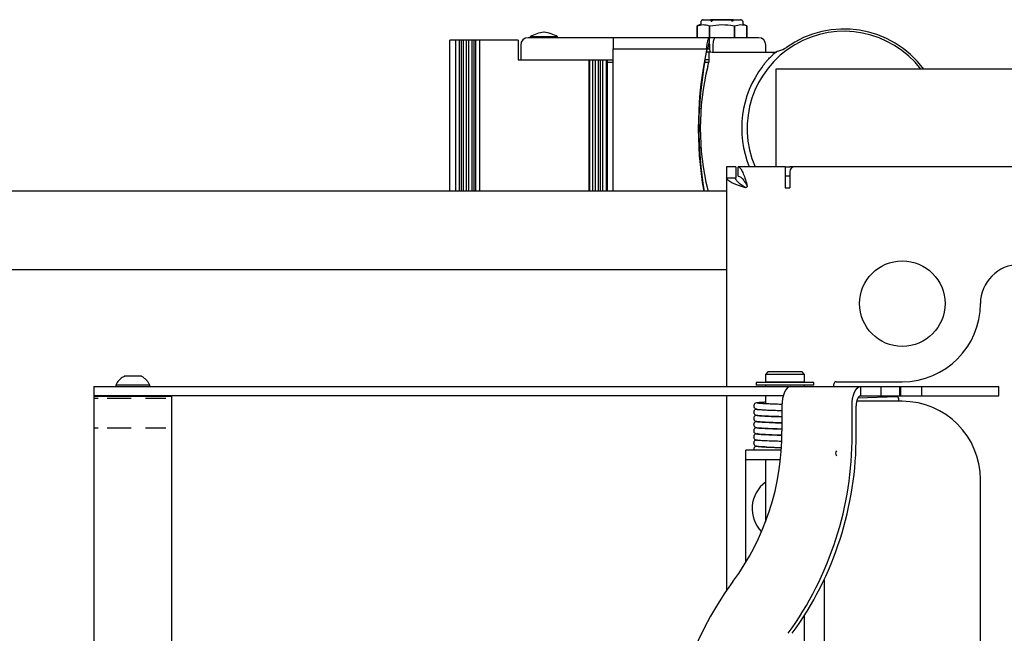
# Model space of a CAD drawing. Header units: inches. Extents: x -63 to 57, y -36 to 76.
# Tile 17 of 22: x -23 to -10, y 68 to 76. Entities that reach past the tile are written whole.
import ezdxf

# ---------------------------------------------------------------- set-up
doc = ezdxf.new("R2010")
doc.units = ezdxf.units.IN
doc.header["$MEASUREMENT"] = 0

msp = doc.modelspace()

# ---------------------------------------------------------------- linework, layer by layer
at = {"color": 7, "linetype": 'Continuous', "lineweight": 25}
for p, q in [((-13.959, 75.968), (-14, 75.953)), ((-13.952, 75.998), (-13.952, 75.978)), ((-13.537, 76.031), (-13.828, 76.031)), ((-13.821, 76.013), (-13.81, 76.013)), ((-13.808, 76.028), (-13.79, 76.028)), ((-13.575, 76.028), (-13.557, 76.028)), ((-13.544, 76.013), (-13.555, 76.013)), ((-13.412, 75.978), (-13.412, 75.998)), ((-13.364, 75.953), (-13.406, 75.968)), ((-14, 75.953), (-14, 75.799)), ((-14, 75.953), (-14, 75.953)), ((-14, 75.799), (-14, 75.953)), ((-13.846, 75.953), (-13.837, 75.953)), ((-13.846, 75.953), (-13.846, 75.799)), ((-13.837, 75.799), (-13.837, 75.953)), ((-13.528, 75.953), (-13.519, 75.953)), ((-13.528, 75.953), (-13.528, 75.799)), ((-13.519, 75.799), (-13.519, 75.953)), ((-13.365, 75.953), (-13.365, 75.799)), ((-13.364, 75.799), (-13.364, 75.953)), ((-17.164, 73.835), (-17.164, 75.767)), ((-16.29, 75.767), (-17.164, 75.767)), ((-17.089, 73.835), (-17.089, 75.767)), ((-17.039, 73.835), (-17.039, 75.767)), ((-17.016, 73.835), (-17.016, 75.767)), ((-16.99, 73.835), (-16.99, 75.767)), ((-16.949, 73.835), (-16.949, 75.767)), ((-16.925, 75.767), (-16.925, 73.835)), ((-16.882, 75.767), (-16.882, 73.835)), ((-16.859, 75.767), (-16.859, 73.835)), ((-16.837, 75.767), (-16.837, 73.835)), ((-16.786, 75.767), (-16.786, 73.835)), ((-16.29, 75.767), (-16.29, 75.517)), ((-16.135, 75.812), (-16.135, 75.799)), ((-15.785, 75.812), (-16.135, 75.812)), ((-13.746, 75.799), (-16.053, 75.799)), ((-15.785, 75.799), (-15.785, 75.812)), ((-13.848, 75.799), (-13.848, 75.733)), ((-13.843, 75.717), (-13.843, 75.66)), ((-13.214, 75.799), (-13.266, 75.799)), ((-16.257, 75.706), (-16.257, 75.518)), ((-15.075, 73.835), (-15.075, 75.658)), ((-15.075, 75.658), (-13.86, 75.658)), ((-13.825, 75.614), (-13.881, 75.614)), ((-13.878, 75.642), (-13.876, 75.642)), ((-13.86, 75.66), (-13.843, 75.66)), ((-13.85, 75.614), (-13.85, 75.487)), ((-13.831, 75.614), (-13.843, 75.66)), ((-13.815, 75.617), (-12.984, 75.617)), ((-13.798, 75.706), (-13.798, 75.617)), ((-13.12, 75.617), (-13.12, 75.706)), ((-16.29, 75.517), (-15.145, 75.517)), ((-16.257, 75.518), (-15.075, 75.518)), ((-16.054, 75.518), (-16.054, 75.517)), ((-15.866, 75.517), (-15.866, 75.518)), ((-15.382, 73.835), (-15.382, 75.517)), ((-15.374, 73.835), (-15.374, 75.517)), ((-15.333, 73.835), (-15.333, 75.517)), ((-15.301, 73.835), (-15.301, 75.517)), ((-15.268, 75.517), (-15.268, 73.835)), ((-15.24, 75.517), (-15.24, 73.835)), ((-15.209, 75.517), (-15.209, 73.835)), ((-15.165, 75.517), (-15.165, 73.835)), ((-15.145, 73.835), (-15.145, 75.517)), ((-15.145, 75.486), (-15.075, 75.486)), ((-13.903, 75.486), (-13.85, 75.486)), ((-13.85, 75.517), (-13.898, 75.517)), ((-13.864, 75.432), (-13.85, 75.487)), ((13.245, 75.397), (-12.995, 75.397)), ((-12.995, 75.397), (-12.995, 74.147)), ((-13.951, 74.889), (-13.972, 74.898)), ((-13.972, 74.386), (-13.951, 74.395)), ((-13.625, 74.147), (-13.625, 71.335)), ((-13.505, 74.147), (-13.625, 74.147)), ((-13.505, 74.147), (-13.505, 74.006)), ((-12.875, 74.147), (-13.474, 74.147)), ((-13.474, 74.027), (-13.474, 74.147)), ((-12.875, 74.147), (-12.875, 73.877)), ((-12.815, 74.085), (-12.815, 73.877)), ((-9.937, 74.147), (-12.812, 74.147)), ((-13.625, 74.006), (-13.505, 74.006)), ((-12.815, 74.027), (-12.875, 74.027)), ((-13.625, 73.835), (-25, 73.835)), ((-13.38, 73.882), (-13.393, 73.884)), ((-13.387, 73.884), (-13.393, 73.884)), ((-13.387, 73.884), (-13.38, 73.882)), ((-13.362, 73.914), (-13.362, 73.908)), ((-13.362, 73.914), (-13.36, 73.902)), ((-12.875, 73.877), (-12.815, 73.877)), ((-25, 72.835), (-13.625, 72.835)), ((-13.095, 71.522), (-13.125, 71.492)), ((-13.125, 71.492), (-13.125, 71.391)), ((-12.625, 71.492), (-13.125, 71.492)), ((-12.655, 71.522), (-13.095, 71.522)), ((-12.625, 71.492), (-12.655, 71.522)), ((-12.625, 71.391), (-12.625, 71.492)), ((-21.72, 71.335), (-21.72, 71.215)), ((-21.72, 71.335), (-10.14, 71.335)), ((-21.439, 71.352), (-21.439, 71.335)), ((-21.002, 71.352), (-21.439, 71.352)), ((-21.002, 71.335), (-21.002, 71.352)), ((-13.245, 71.387), (-13.245, 71.352)), ((-12.505, 71.387), (-13.245, 71.387)), ((-12.505, 71.352), (-13.245, 71.352)), ((-12.625, 71.391), (-13.125, 71.391)), ((-13.125, 71.352), (-13.125, 71.335)), ((-13.109, 71.391), (-13.109, 71.387)), ((-12.834, 71.335), (-12.834, 71.327)), ((-12.641, 71.387), (-12.641, 71.391)), ((-12.625, 71.335), (-12.625, 71.352)), ((-12.505, 71.352), (-12.505, 71.387)), ((-12.25, 71.335), (-12.25, 71.367)), ((-12.22, 71.397), (-11.375, 71.397)), ((-11.91, 71.335), (-11.91, 71.215)), ((-11.645, 71.215), (-11.645, 71.335)), ((-11.409, 71.335), (-11.409, 71.215)), ((-11.396, 71.335), (-11.396, 71.215)), ((-11.13, 71.335), (-11.13, 71.215)), ((-10.14, 71.215), (-10.14, 71.335)), ((-12.9, 71.215), (-21.72, 71.215)), ((-21.72, 71.21), (-21.72, 61.335)), ((-20.72, 71.21), (-21.72, 71.21)), ((-21.663, 71.184), (-21.72, 71.184)), ((-21.24, 71.184), (-21.55, 71.184)), ((-20.798, 71.184), (-21.059, 71.184)), ((-20.72, 71.184), (-20.73, 71.184)), ((-20.72, 61.335), (-20.72, 71.21)), ((-13.625, 71.215), (-13.625, 68.726)), ((-13.125, 71.215), (-13.125, 71.115)), ((-11.443, 71.206), (-11.945, 71.185)), ((-11.91, 71.215), (-10.14, 71.215)), ((-12.915, 71.09), (-12.915, 70.765)), ((-12.018, 70.718), (-12.018, 71.09)), ((-11.965, 70.718), (-11.965, 71.09)), ((-11.375, 71.147), (-11.959, 71.147)), ((-13.237, 70.969), (-13.239, 70.967)), ((-13.125, 71.037), (-13.125, 71.036)), ((-13.125, 70.958), (-13.125, 70.957)), ((-21.663, 70.805), (-21.72, 70.805)), ((-21.24, 70.805), (-21.55, 70.805)), ((-20.798, 70.805), (-21.059, 70.805)), ((-20.72, 70.805), (-20.73, 70.805)), ((-13.219, 70.884), (-13.219, 70.884)), ((-13.125, 70.879), (-13.125, 70.878)), ((-13.125, 70.8), (-13.125, 70.799)), ((-13.125, 70.721), (-13.125, 70.72)), ((-13.125, 70.642), (-13.125, 70.641)), ((-13.125, 70.563), (-13.125, 70.562)), ((-13.111, 70.561), (-13.11, 70.561)), ((-12.922, 70.552), (-13.11, 70.561)), ((-12.924, 70.522), (-13.375, 70.522)), ((-13.375, 69.088), (-13.375, 70.522)), ((-13.375, 70.402), (-12.935, 70.402)), ((-13.125, 70.402), (-13.125, 69.603)), ((-10.375, 62.397), (-10.375, 70.147)), ((-12.375, 68.861), (-12.375, 63.683)), ((-12.625, 64.138), (-12.625, 68.406))]:
    msp.add_line(p, q, dxfattribs=at)
at = {"color": 7, "linetype": 'Continuous', "lineweight": 25, "flags": 128}
for points in [[(-13.9, 75.505), (-13.889, 75.574), (-13.876, 75.642)], [(-13.393, 73.884), (-13.393, 73.884), (-13.483, 73.915), (-13.558, 73.945), (-13.608, 73.975), (-13.625, 74.006)], [(-12.807, 71.335), (-12.828, 71.33), (-12.848, 71.316), (-12.867, 71.293), (-12.883, 71.263), (-12.897, 71.226), (-12.907, 71.183), (-12.913, 71.137), (-12.915, 71.09)], [(-12.018, 71.09), (-12.016, 71.137), (-12.01, 71.183), (-12, 71.226), (-11.986, 71.263), (-11.97, 71.293), (-11.951, 71.316), (-11.931, 71.33), (-11.91, 71.335)], [(-11.91, 71.215), (-11.92, 71.212), (-11.931, 71.205), (-11.94, 71.194), (-11.949, 71.178), (-11.955, 71.159), (-11.961, 71.137), (-11.964, 71.114), (-11.965, 71.09)], [(-11.419, 71.167), (-11.421, 71.182), (-11.426, 71.195), (-11.434, 71.203), (-11.442, 71.206), (-11.443, 71.206)], [(-11.422, 71.147), (-11.42, 71.152), (-11.419, 71.167)]]:
    msp.add_lwpolyline(points, dxfattribs=at)
at = {"color": 7, "linetype": 'Continuous', "lineweight": 25}
msp.add_circle((-11.375, 72.397), 0.547, dxfattribs=at)
for centre, radius, start, end in [((-13.962, 75.978), 0.01, 290, 0), ((-13.922, 75.998), 0.03, 149.9465, 180), ((-13.442, 75.998), 0.03, 0, 30.0474), ((-13.402, 75.978), 0.01, 180, 250), ((-15.914, 75.437), 0.435, 95.9545, 120.4217), ((-16.005, 75.437), 0.435, 59.5783, 84.0455), ((-12.12, 74.642), 1.24, 37.5079, 203.5278), ((-12.12, 74.642), 1.27, 36.4762, 125.5522), ((-16.163, 75.706), 0.0938, 90, 180), ((-11.242, 75.654), 3.833, 177.8266, 179.935), ((-13.214, 75.706), 0.0938, 0, 90), ((-9.204, 74.642), 4.781, 167.7301, 189.7229), ((-12.12, 74.642), 1.31, 133.9525, 135.9433), ((-12.901, 75.452), 0.185, 106.2621, 133.9525), ((-13.04, 75.93), 0.312, 286.2621, 305.5522), ((-9.197, 74.642), 4.781, 169.6015, 189.7229), ((-10.66, 74.642), 3.3, 166.1492, 193.8508), ((-12.12, 74.642), 1.31, 142.9111, 202.2013), ((-12.752, 74.085), 0.0625, 90, 180), ((-9.875, 72.397), 0.5, 90, 180), ((-11.375, 72.397), 1, 270, 0), ((-12.22, 71.367), 0.03, 90, 180), ((-11.375, 70.147), 1, 0, 90), ((-16.126, 70.746), 3.211, 323.5651, 0.3278), ((-16.312, 70.697), 4.294, 324.071, 0.2784), ((-16.259, 70.697), 4.294, 324.071, 0.2784), ((-12.18, 70.48), 0.0496, 137.6685, 218.6475), ((-12.875, 69.772), 0.422, 126.3287, 224.4986), ((-10.042, 66.272), 4.341, 143.7443, 216.2557)]:
    msp.add_arc(centre, radius, start, end, dxfattribs=at)
for points, knots in [([(-14, 75.953), (-13.975, 75.96), (-13.924, 75.975), (-13.872, 75.961), (-13.846, 75.953)], [0, 0, 0, 0, 0.491744, 1, 1, 1, 1]), ([(-13.922, 76.028), (-13.924, 76.028), (-13.927, 76.028), (-13.932, 76.027), (-13.937, 76.025), (-13.941, 76.022), (-13.945, 76.018), (-13.947, 76.015), (-13.948, 76.013)], [0, 0, 0, 0, 0.158842, 0.322289, 0.481131, 0.644581, 0.819194, 1, 1, 1, 1]), ([(-13.922, 76.028), (-13.921, 76.028), (-13.917, 76.028), (-13.892, 76.028), (-13.856, 76.028), (-13.824, 76.028), (-13.808, 76.028)], [0, 0, 0, 0, 0.246075, 0.5, 0.753925, 1, 1, 1, 1]), ([(-13.837, 75.953), (-13.786, 75.96), (-13.683, 75.975), (-13.58, 75.961), (-13.528, 75.953)], [0, 0, 0, 0, 0.491744, 1, 1, 1, 1]), ([(-13.821, 76.013), (-13.82, 76.015), (-13.819, 76.017), (-13.817, 76.021), (-13.815, 76.024), (-13.813, 76.026), (-13.81, 76.028), (-13.809, 76.028), (-13.808, 76.028)], [0, 0, 0, 0, 0.15878, 0.322165, 0.480945, 0.644327, 0.819064, 1, 1, 1, 1]), ([(-13.797, 76.028), (-13.798, 76.028), (-13.8, 76.028), (-13.802, 76.027), (-13.805, 76.025), (-13.807, 76.022), (-13.809, 76.018), (-13.81, 76.015), (-13.81, 76.013)], [0, 0, 0, 0, 0.158842, 0.322289, 0.481131, 0.644581, 0.819194, 1, 1, 1, 1]), ([(-13.797, 76.028), (-13.779, 76.028), (-13.743, 76.028), (-13.683, 76.028), (-13.622, 76.028), (-13.586, 76.028), (-13.568, 76.028)], [0, 0, 0, 0, 0.246075, 0.5, 0.753925, 1, 1, 1, 1]), ([(-13.555, 76.013), (-13.555, 76.015), (-13.556, 76.017), (-13.558, 76.021), (-13.56, 76.024), (-13.562, 76.026), (-13.565, 76.028), (-13.567, 76.028), (-13.568, 76.028)], [0, 0, 0, 0, 0.15878, 0.322165, 0.480945, 0.644327, 0.819064, 1, 1, 1, 1]), ([(-13.557, 76.028), (-13.557, 76.028), (-13.555, 76.028), (-13.552, 76.027), (-13.55, 76.025), (-13.548, 76.022), (-13.546, 76.018), (-13.545, 76.015), (-13.544, 76.013)], [0, 0, 0, 0, 0.158842, 0.322289, 0.481131, 0.644581, 0.819194, 1, 1, 1, 1]), ([(-13.557, 76.028), (-13.541, 76.028), (-13.509, 76.028), (-13.473, 76.028), (-13.448, 76.028), (-13.444, 76.028), (-13.443, 76.028)], [0, 0, 0, 0, 0.246075, 0.5, 0.753925, 1, 1, 1, 1]), ([(-13.519, 75.953), (-13.494, 75.96), (-13.442, 75.975), (-13.391, 75.961), (-13.365, 75.953)], [0, 0, 0, 0, 0.491744, 1, 1, 1, 1]), ([(-13.417, 76.013), (-13.417, 76.015), (-13.419, 76.017), (-13.423, 76.021), (-13.427, 76.024), (-13.432, 76.026), (-13.437, 76.028), (-13.441, 76.028), (-13.443, 76.028)], [0, 0, 0, 0, 0.15878, 0.322165, 0.480945, 0.644327, 0.819064, 1, 1, 1, 1]), ([(-16.053, 75.799), (-16.069, 75.799), (-16.101, 75.799), (-16.137, 75.799), (-16.16, 75.799), (-16.162, 75.799), (-16.163, 75.799)], [0, 0, 0, 0, 0.245028, 0.5, 0.754972, 1, 1, 1, 1]), ([(-13.876, 75.658), (-13.876, 75.67), (-13.874, 75.692), (-13.87, 75.724), (-13.864, 75.752), (-13.859, 75.773), (-13.853, 75.789), (-13.849, 75.796), (-13.848, 75.799)], [0, 0, 0, 0, 0.186731, 0.378949, 0.565659, 0.757643, 0.878163, 1, 1, 1, 1]), ([(-13.86, 75.658), (-13.859, 75.665), (-13.857, 75.678), (-13.855, 75.697), (-13.851, 75.716), (-13.849, 75.727), (-13.848, 75.733)], [0, 0, 0, 0, 0.247338, 0.495721, 0.747318, 1, 1, 1, 1]), ([(-13.843, 75.717), (-13.843, 75.719), (-13.844, 75.723), (-13.844, 75.727), (-13.845, 75.731), (-13.846, 75.733), (-13.847, 75.733), (-13.848, 75.733)], [0, 0, 0, 0, 0.207008, 0.413922, 0.623501, 0.838861, 1, 1, 1, 1]), ([(-13.768, 75.799), (-13.772, 75.798), (-13.779, 75.796), (-13.788, 75.779), (-13.795, 75.754), (-13.798, 75.727), (-13.798, 75.711), (-13.798, 75.706)], [0, 0, 0, 0, 0.226548, 0.453286, 0.6745, 0.886802, 1, 1, 1, 1]), ([(-13.266, 75.799), (-13.268, 75.799), (-13.273, 75.799), (-13.301, 75.799), (-13.346, 75.799), (-13.409, 75.799), (-13.486, 75.799), (-13.571, 75.799), (-13.659, 75.799), (-13.718, 75.799), (-13.746, 75.799)], [0, 0, 0, 0, 0.116516, 0.240011, 0.368641, 0.5, 0.631359, 0.759989, 0.883484, 1, 1, 1, 1]), ([(-13.875, 75.658), (-13.875, 75.657), (-13.875, 75.655), (-13.876, 75.651), (-13.877, 75.647), (-13.877, 75.645), (-13.878, 75.643), (-13.878, 75.642), (-13.878, 75.642)], [0, 0, 0, 0, 0.154259, 0.289209, 0.500461, 0.630685, 0.75743, 1, 1, 1, 1]), ([(-13.165, 75.432), (-13.156, 75.444), (-13.137, 75.469), (-13.101, 75.511), (-13.077, 75.537), (-13.061, 75.553)], [0, 0, 0, 0, 0.277255, 0.554434, 1, 1, 1, 1]), ([(-13.474, 74.147), (-13.465, 74.144), (-13.448, 74.138), (-13.422, 74.092), (-13.396, 74.025), (-13.376, 73.961), (-13.364, 73.923), (-13.362, 73.914)], [0, 0, 0, 0, 0.231469, 0.462974, 0.69448, 0.925986, 1, 1, 1, 1]), ([(-13.387, 73.884), (-13.404, 73.895), (-13.438, 73.917), (-13.478, 73.95), (-13.501, 73.979), (-13.504, 73.998), (-13.505, 74.006)], [0, 0, 0, 0, 0.273573, 0.537922, 0.802246, 1, 1, 1, 1]), ([(-13.474, 74.027), (-13.463, 74.025), (-13.443, 74.021), (-13.414, 73.99), (-13.387, 73.95), (-13.369, 73.921), (-13.362, 73.908)], [0, 0, 0, 0, 0.279946, 0.537595, 0.795191, 1, 1, 1, 1]), ([(-13.864, 73.852), (-13.863, 73.848), (-13.861, 73.842), (-13.86, 73.836), (-13.86, 73.835)], [0, 0, 0, 0, 0.784843, 1, 1, 1, 1]), ([(-21.328, 71.466), (-21.334, 71.463), (-21.356, 71.453), (-21.387, 71.427), (-21.418, 71.392), (-21.432, 71.366), (-21.438, 71.354)], [0, 0, 0, 0, 0.121706, 0.439111, 0.746059, 1, 1, 1, 1]), ([(-21.111, 71.467), (-21.112, 71.467), (-21.114, 71.467), (-21.131, 71.467), (-21.158, 71.467), (-21.185, 71.467), (-21.213, 71.467), (-21.242, 71.467), (-21.276, 71.467), (-21.305, 71.467), (-21.323, 71.467), (-21.331, 71.467), (-21.329, 71.467), (-21.329, 71.467)], [0, 0, 0, 0, 0.098507, 0.205874, 0.313242, 0.420609, 0.454255, 0.561623, 0.66899, 0.776357, 0.883725, 0.991092, 1, 1, 1, 1]), ([(-21.003, 71.354), (-21.005, 71.358), (-21.012, 71.375), (-21.03, 71.402), (-21.06, 71.434), (-21.088, 71.456), (-21.107, 71.464), (-21.111, 71.466)], [0, 0, 0, 0, 0.088498, 0.341104, 0.615249, 0.905761, 1, 1, 1, 1]), ([(-21.335, 71.215), (-21.332, 71.213), (-21.33, 71.212), (-21.327, 71.21), (-21.326, 71.21)], [0, 0, 0, 0, 0.801901, 1, 1, 1, 1]), ([(-21.221, 71.215), (-21.228, 71.214), (-21.244, 71.213), (-21.263, 71.211), (-21.273, 71.21), (-21.275, 71.21)], [0, 0, 0, 0, 0.334869, 0.867488, 1, 1, 1, 1]), ([(-21.107, 71.21), (-21.109, 71.211), (-21.112, 71.212), (-21.114, 71.214), (-21.116, 71.215)], [0, 0, 0, 0, 0.611772, 1, 1, 1, 1]), ([(-13.221, 71.129), (-13.236, 71.127), (-13.254, 71.125), (-13.269, 71.11), (-13.273, 71.102), (-13.275, 71.098), (-13.275, 71.096), (-13.276, 71.093), (-13.277, 71.088), (-13.276, 71.082), (-13.275, 71.074), (-13.27, 71.065), (-13.263, 71.057), (-13.25, 71.05), (-13.24, 71.049), (-13.233, 71.049)], [0, 0, 0, 0, 0.384794, 0.505436, 0.545868, 0.561275, 0.573971, 0.586736, 0.601011, 0.635538, 0.679216, 0.731765, 0.791805, 0.857522, 1, 1, 1, 1]), ([(-12.914, 71.107), (-12.919, 71.107), (-12.953, 71.108), (-13.012, 71.11), (-13.085, 71.113), (-13.146, 71.116), (-13.194, 71.118), (-13.225, 71.122), (-13.229, 71.123), (-13.231, 71.124)], [0, 0, 0, 0, 0.03334, 0.193896, 0.352243, 0.507676, 0.670214, 0.83718, 1, 1, 1, 1]), ([(-13.125, 71.135), (-13.143, 71.134), (-13.194, 71.132), (-13.215, 71.129), (-13.229, 71.128)], [0, 0, 0, 0, 0.36031, 1, 1, 1, 1]), ([(-13.244, 71.046), (-13.248, 71.045), (-13.257, 71.042), (-13.268, 71.032), (-13.274, 71.022), (-13.276, 71.013), (-13.276, 71.003), (-13.274, 70.993), (-13.27, 70.985), (-13.262, 70.976), (-13.251, 70.969), (-13.242, 70.968), (-13.237, 70.968)], [0, 0, 0, 0, 0.139831, 0.291436, 0.372464, 0.455759, 0.539687, 0.622157, 0.701031, 0.774535, 0.900864, 1, 1, 1, 1]), ([(-13.237, 70.967), (-13.241, 70.967), (-13.248, 70.967), (-13.26, 70.961), (-13.269, 70.952), (-13.274, 70.942), (-13.276, 70.932), (-13.276, 70.922), (-13.274, 70.913), (-13.269, 70.904), (-13.26, 70.895), (-13.247, 70.889), (-13.238, 70.888), (-13.233, 70.887)], [0, 0, 0, 0, 0.070088, 0.162122, 0.278997, 0.34674, 0.419321, 0.495176, 0.572446, 0.649339, 0.724481, 0.866611, 1, 1, 1, 1]), ([(-13.243, 71.048), (-13.243, 71.047), (-13.241, 71.045), (-13.22, 71.043), (-13.183, 71.04), (-13.132, 71.037), (-13.07, 71.034), (-12.998, 71.032), (-12.944, 71.03), (-12.916, 71.029), (-12.915, 71.029)], [0, 0, 0, 0, 0.12054, 0.265116, 0.410636, 0.553777, 0.695485, 0.843899, 0.996391, 1, 1, 1, 1]), ([(-13.236, 70.968), (-13.235, 70.967), (-13.233, 70.964), (-13.178, 70.96), (-13.099, 70.956), (-13.009, 70.953), (-12.945, 70.951), (-12.915, 70.95)], [0, 0, 0, 0, 0.196586, 0.431653, 0.637347, 0.827032, 1, 1, 1, 1]), ([(-12.915, 70.949), (-12.943, 70.95), (-13.015, 70.952), (-13.097, 70.955), (-13.16, 70.958), (-13.198, 70.961), (-13.225, 70.964), (-13.231, 70.965), (-13.234, 70.966)], [0, 0, 0, 0, 0.164285, 0.431634, 0.566833, 0.708336, 0.85369, 1, 1, 1, 1]), ([(-13.236, 70.887), (-13.24, 70.887), (-13.249, 70.887), (-13.26, 70.881), (-13.267, 70.874), (-13.271, 70.869), (-13.273, 70.864), (-13.275, 70.861), (-13.276, 70.857), (-13.277, 70.852), (-13.276, 70.84), (-13.269, 70.824), (-13.249, 70.809), (-13.23, 70.807), (-13.22, 70.806)], [0, 0, 0, 0, 0.111193, 0.202167, 0.239905, 0.272274, 0.299822, 0.312291, 0.32436, 0.356751, 0.404955, 0.549349, 0.751342, 1, 1, 1, 1]), ([(-13.237, 70.809), (-13.24, 70.809), (-13.248, 70.808), (-13.258, 70.804), (-13.268, 70.795), (-13.274, 70.785), (-13.277, 70.772), (-13.275, 70.759), (-13.271, 70.749), (-13.266, 70.743), (-13.261, 70.739), (-13.256, 70.735), (-13.25, 70.732), (-13.24, 70.73), (-13.225, 70.727), (-13.199, 70.725), (-13.159, 70.722), (-13.101, 70.72), (-13.022, 70.717), (-12.958, 70.714), (-12.921, 70.713), (-12.918, 70.713)], [0, 0, 0, 0, 0.030055, 0.090474, 0.118467, 0.144966, 0.168693, 0.190205, 0.207617, 0.220842, 0.230604, 0.241118, 0.274749, 0.326619, 0.397082, 0.485717, 0.589551, 0.70466, 0.83709, 0.988715, 1, 1, 1, 1]), ([(-13.239, 70.888), (-13.233, 70.887), (-13.22, 70.884), (-13.153, 70.88), (-13.056, 70.876), (-12.97, 70.872), (-12.921, 70.871), (-12.915, 70.871)], [0, 0, 0, 0, 0.233045, 0.471525, 0.709455, 0.96495, 1, 1, 1, 1]), ([(-13.23, 70.807), (-13.218, 70.806), (-13.193, 70.803), (-13.111, 70.799), (-13.015, 70.795), (-12.945, 70.793), (-12.915, 70.792)], [0, 0, 0, 0, 0.263955, 0.527339, 0.801209, 1, 1, 1, 1]), ([(-12.915, 70.87), (-12.944, 70.871), (-13.013, 70.873), (-13.108, 70.877), (-13.189, 70.881), (-13.214, 70.884), (-13.226, 70.885)], [0, 0, 0, 0, 0.194554, 0.470541, 0.7353, 1, 1, 1, 1]), ([(-12.915, 70.791), (-12.935, 70.791), (-12.975, 70.793), (-13.043, 70.795), (-13.115, 70.798), (-13.168, 70.801), (-13.197, 70.802), (-13.212, 70.804), (-13.211, 70.803), (-13.211, 70.802)], [0, 0, 0, 0, 0.139603, 0.273704, 0.494452, 0.719574, 0.837634, 0.95415, 1, 1, 1, 1]), ([(-13.227, 70.733), (-13.237, 70.732), (-13.255, 70.729), (-13.271, 70.713), (-13.275, 70.701), (-13.276, 70.696), (-13.277, 70.692), (-13.276, 70.685), (-13.274, 70.675), (-13.266, 70.663), (-13.252, 70.654), (-13.242, 70.653), (-13.236, 70.653)], [0, 0, 0, 0, 0.287573, 0.500555, 0.568821, 0.608021, 0.617127, 0.646167, 0.708894, 0.795998, 0.89695, 1, 1, 1, 1]), ([(-12.918, 70.712), (-12.942, 70.713), (-12.993, 70.714), (-13.064, 70.717), (-13.13, 70.72), (-13.183, 70.723), (-13.219, 70.726), (-13.235, 70.728), (-13.232, 70.729), (-13.231, 70.73)], [0, 0, 0, 0, 0.135805, 0.297012, 0.453945, 0.616105, 0.78423, 0.953528, 1, 1, 1, 1]), ([(-13.241, 70.652), (-13.243, 70.651), (-13.248, 70.651), (-13.259, 70.646), (-13.269, 70.637), (-13.274, 70.626), (-13.277, 70.617), (-13.277, 70.607), (-13.274, 70.597), (-13.27, 70.589), (-13.262, 70.58), (-13.25, 70.574), (-13.241, 70.573), (-13.237, 70.572)], [0, 0, 0, 0, 0.044538, 0.159513, 0.294217, 0.369116, 0.447608, 0.527972, 0.608103, 0.685898, 0.759641, 0.890669, 1, 1, 1, 1]), ([(-13.237, 70.571), (-13.239, 70.571), (-13.242, 70.571), (-13.247, 70.57), (-13.253, 70.569), (-13.259, 70.565), (-13.265, 70.561), (-13.27, 70.554), (-13.274, 70.546), (-13.276, 70.537), (-13.276, 70.529), (-13.274, 70.524), (-13.274, 70.522)], [0, 0, 0, 0, 0.067289, 0.138693, 0.217246, 0.305519, 0.40536, 0.517668, 0.642204, 0.777499, 0.921011, 1, 1, 1, 1]), ([(-13.241, 70.652), (-13.241, 70.652), (-13.243, 70.651), (-13.237, 70.65), (-13.231, 70.649)], [0, 0, 0, 0, 0.142455, 1, 1, 1, 1]), ([(-13.239, 70.573), (-13.235, 70.572), (-13.227, 70.569), (-13.173, 70.565), (-13.125, 70.563), (-13.109, 70.562)], [0, 0, 0, 0, 0.413288, 0.807571, 1, 1, 1, 1]), ([(-12.923, 70.633), (-12.957, 70.634), (-13.033, 70.637), (-13.116, 70.64), (-13.173, 70.643), (-13.208, 70.646), (-13.231, 70.648), (-13.233, 70.65), (-13.234, 70.651)], [0, 0, 0, 0, 0.199298, 0.444199, 0.575702, 0.715915, 0.862347, 1, 1, 1, 1]), ([(-13.11, 70.561), (-13.14, 70.563), (-13.201, 70.565), (-13.222, 70.569), (-13.232, 70.57)], [0, 0, 0, 0, 0.492724, 1, 1, 1, 1]), ([(-13.109, 70.562), (-13.097, 70.562), (-13.061, 70.56), (-12.996, 70.557), (-12.945, 70.556), (-12.928, 70.555)], [0, 0, 0, 0, 0.238439, 0.741469, 1, 1, 1, 1])]:
    msp.add_open_spline(points, degree=3, knots=knots, dxfattribs=at)
for points in [[(-12.875, 74.147), (-12.874, 74.147), (-12.872, 74.147), (-12.858, 74.147), (-12.837, 74.147), (-12.821, 74.147), (-12.812, 74.147)], [(-13.36, 73.902), (-13.36, 73.9), (-13.361, 73.894), (-13.366, 73.888), (-13.372, 73.883), (-13.377, 73.882), (-13.38, 73.882)]]:
    msp.add_open_spline(points, degree=3, dxfattribs=at)

doc.saveas('drawing.dxf')
